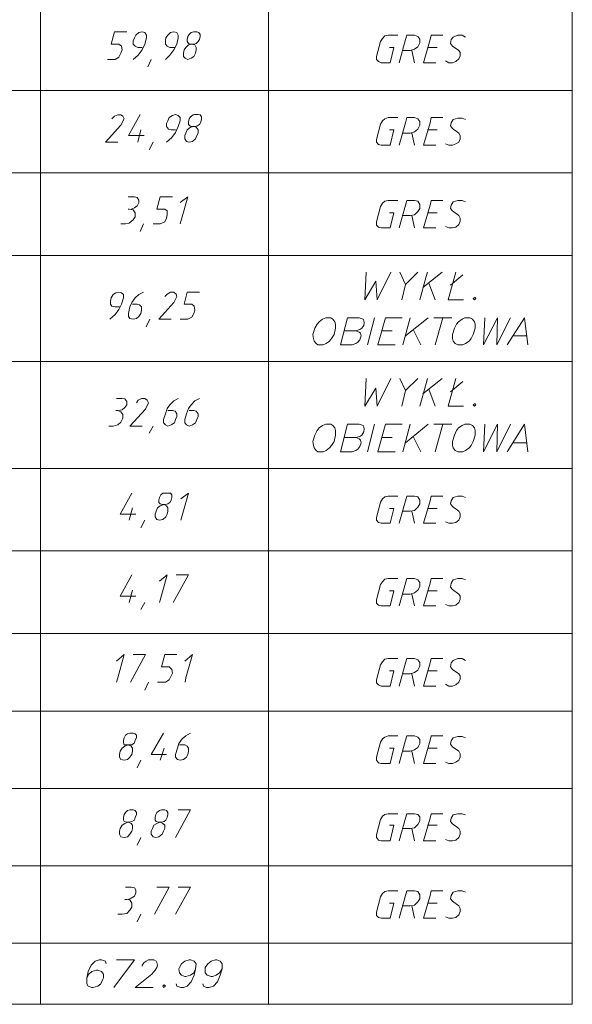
# Model space of a CAD drawing. Header units: inches. Extents: x 1504 to 12593, y -807 to 3183.
# Tile 252 of 256: x 7632 to 7994, y 619 to 1265. Entities that reach past the tile are written whole.
import ezdxf

# ---------------------------------------------------------------- set-up
doc = ezdxf.new("R2010")
doc.units = ezdxf.units.IN
doc.header["$MEASUREMENT"] = 0
doc.layers.add('at_Entity', color=7, linetype='Continuous')

msp = doc.modelspace()

# ---------------------------------------------------------------- linework, layer by layer
at = {"layer": 'at_Entity', "color": 7, "lineweight": 15}
for p, q in [((7994.05, 2935.01), (7994.05, 618.98)), ((7645.15, 2714.93), (7645.15, 618.98)), ((7794.68, 2714.93), (7794.68, 618.98)), ((7691.61, 1248.78), (7693.73, 1256.81)), ((7693.73, 1256.81), (7701.75, 1256.81)), ((7706.82, 1253), (7705.97, 1250.89)), ((7707.66, 1254.69), (7706.82, 1253)), ((7709.78, 1256.39), (7707.66, 1254.69)), ((7711.89, 1256.81), (7709.78, 1256.39)), ((7713.58, 1256.39), (7711.89, 1256.81)), ((7714.84, 1254.69), (7713.58, 1256.39)), ((7713.58, 1248.78), (7714.84, 1253)), ((7714.84, 1253), (7714.84, 1254.69)), ((7727.52, 1253), (7727.09, 1250.89)), ((7728.78, 1254.69), (7727.52, 1253)), ((7730.48, 1256.39), (7728.78, 1254.69)), ((7732.58, 1256.81), (7730.48, 1256.39)), ((7734.7, 1256.39), (7732.58, 1256.81)), ((7735.54, 1254.69), (7734.7, 1256.39)), ((7734.7, 1248.78), (7735.54, 1253)), ((7735.54, 1253), (7735.54, 1254.69)), ((7741.88, 1253.85), (7741.46, 1251.74)), ((7742.73, 1255.12), (7741.88, 1253.85)), ((7743.99, 1256.39), (7742.73, 1255.12)), ((7745.68, 1256.81), (7743.99, 1256.39)), ((7747.79, 1256.81), (7745.68, 1256.81)), ((7749.06, 1256.39), (7747.79, 1256.81)), ((7749.91, 1255.12), (7749.06, 1256.39)), ((7749.48, 1251.74), (7749.91, 1253.85)), ((7749.91, 1253.85), (7749.91, 1255.12)), ((7871.14, 1254.27), (7869.44, 1252.59)), ((7873.25, 1254.69), (7871.14, 1254.27)), ((7879.58, 1254.69), (7873.25, 1254.69)), ((7884.65, 1251.74), (7885.5, 1254.69)), ((7885.5, 1254.69), (7890.56, 1254.69)), ((7892.68, 1253.85), (7890.56, 1254.69)), ((7893.94, 1252.16), (7892.68, 1253.85)), ((7900.71, 1251.74), (7901.55, 1254.69)), ((7901.55, 1254.69), (7909.15, 1254.69)), ((7915.91, 1253.43), (7914.64, 1251.74)), ((7918.86, 1254.69), (7915.91, 1253.43)), ((7921.82, 1254.69), (7918.86, 1254.69)), ((7923.93, 1253.43), (7921.82, 1254.69)), ((7696.68, 1248.78), (7691.61, 1248.78)), ((7698.38, 1247.51), (7696.68, 1248.78)), ((7698.79, 1244.98), (7698.38, 1247.51)), ((7705.97, 1250.89), (7705.97, 1248.78)), ((7705.97, 1248.78), (7707.24, 1247.51)), ((7707.24, 1247.51), (7708.94, 1246.67)), ((7708.94, 1246.67), (7711.89, 1246.67)), ((7711.89, 1244.98), (7713.58, 1248.78)), ((7727.09, 1250.89), (7727.09, 1248.78)), ((7727.09, 1248.78), (7728.36, 1247.51)), ((7728.36, 1247.51), (7730.05, 1246.67)), ((7730.05, 1246.67), (7733.01, 1246.67)), ((7732.58, 1244.98), (7734.7, 1248.78)), ((7740.61, 1246.67), (7739.35, 1244.98)), ((7742.3, 1248.36), (7740.61, 1246.67)), ((7741.46, 1251.74), (7741.46, 1250.47)), ((7741.46, 1250.47), (7742.3, 1249.21)), ((7742.3, 1249.21), (7743.57, 1248.78)), ((7744.42, 1248.78), (7742.3, 1248.36)), ((7743.57, 1248.78), (7745.68, 1248.78)), ((7746.53, 1248.36), (7744.42, 1248.78)), ((7745.68, 1248.78), (7747.37, 1249.21)), ((7747.37, 1246.67), (7746.53, 1248.36)), ((7747.37, 1249.21), (7748.64, 1250.47)), ((7747.37, 1244.98), (7747.37, 1246.67)), ((7748.64, 1250.47), (7749.48, 1251.74)), ((7868.18, 1250.47), (7865.64, 1240.75)), ((7869.44, 1252.59), (7868.18, 1250.47)), ((7877.05, 1246.67), (7874.09, 1246.67)), ((7874.51, 1236.53), (7877.05, 1246.67)), ((7880.43, 1236.53), (7884.65, 1251.74)), ((7890.56, 1245.4), (7892.68, 1247.09)), ((7892.68, 1247.09), (7893.94, 1249.62)), ((7893.94, 1249.62), (7893.94, 1252.16)), ((7896.48, 1236.53), (7900.71, 1251.74)), ((7899.01, 1246.67), (7905.35, 1246.67)), ((7914.64, 1251.74), (7914.22, 1249.21)), ((7914.22, 1249.21), (7915.49, 1247.51)), ((7919.71, 1244.56), (7915.49, 1247.51)), ((7694.15, 1238.64), (7696.68, 1240.33)), ((7696.68, 1240.33), (7697.95, 1242.87)), ((7697.95, 1242.87), (7698.79, 1244.98)), ((7705.97, 1238.64), (7709.35, 1241.6)), ((7709.35, 1241.6), (7711.89, 1244.98)), ((7727.09, 1238.64), (7730.05, 1241.6)), ((7730.05, 1241.6), (7732.58, 1244.98)), ((7739.35, 1244.98), (7738.92, 1242.87)), ((7738.92, 1242.87), (7738.92, 1240.75)), ((7738.92, 1240.75), (7740.19, 1239.49)), ((7743.99, 1239.49), (7745.68, 1240.75)), ((7745.68, 1240.75), (7746.95, 1242.87)), ((7746.95, 1242.87), (7747.37, 1244.98)), ((7865.64, 1240.75), (7865.64, 1238.64)), ((7887.61, 1244.56), (7882.54, 1244.56)), ((7887.61, 1244.56), (7890.56, 1245.4)), ((7888.88, 1244.56), (7890.56, 1236.53)), ((7920.55, 1243.29), (7919.71, 1244.56)), ((7919.71, 1239.07), (7920.55, 1241.18)), ((7920.55, 1241.18), (7920.55, 1243.29)), ((7689.08, 1238.64), (7694.15, 1238.64)), ((7715.69, 1234), (7717.8, 1238.64)), ((7740.19, 1239.49), (7741.88, 1238.64)), ((7741.88, 1238.64), (7743.99, 1239.49)), ((7865.64, 1238.64), (7866.91, 1237.38)), ((7866.91, 1237.38), (7868.6, 1236.53)), ((7868.6, 1236.53), (7874.51, 1236.53)), ((7904.5, 1236.53), (7896.48, 1236.53)), ((7910.84, 1237.8), (7912.95, 1236.53)), ((7912.95, 1236.53), (7915.49, 1236.53)), ((7915.49, 1236.53), (7917.6, 1237.38)), ((7917.6, 1237.38), (7919.71, 1239.07)), ((7295.82, 1218.37), (7994.05, 1218.37)), ((7693.73, 1201.47), (7692.04, 1199.78)), ((7695.84, 1202.32), (7693.73, 1201.47)), ((7697.95, 1202.32), (7695.84, 1202.32)), ((7699.22, 1201.47), (7697.95, 1202.32)), ((7700.06, 1199.78), (7699.22, 1201.47)), ((7710.62, 1202.74), (7703.02, 1188.8)), ((7731.74, 1201.9), (7729.63, 1200.63)), ((7733.86, 1202.74), (7731.74, 1201.9)), ((7735.54, 1201.9), (7733.86, 1202.74)), ((7736.81, 1200.63), (7735.54, 1201.9)), ((7745.26, 1202.32), (7743.57, 1201.05)), ((7746.53, 1202.74), (7745.26, 1202.32)), ((7748.64, 1202.74), (7746.53, 1202.74)), ((7749.91, 1202.32), (7748.64, 1202.74)), ((7750.75, 1201.05), (7749.91, 1202.32)), ((7687.81, 1184.58), (7697.95, 1195.56)), ((7697.95, 1195.56), (7700.06, 1199.78)), ((7728.78, 1198.52), (7727.94, 1196.83)), ((7727.94, 1196.83), (7727.94, 1194.71)), ((7729.63, 1200.63), (7728.78, 1198.52)), ((7735.54, 1194.71), (7736.81, 1198.52)), ((7736.81, 1198.52), (7736.81, 1200.63)), ((7742.73, 1199.78), (7742.3, 1197.67)), ((7742.3, 1197.67), (7742.3, 1195.98)), ((7742.3, 1195.98), (7743.14, 1195.14)), ((7743.57, 1201.05), (7742.73, 1199.78)), ((7743.14, 1195.14), (7744.42, 1194.71)), ((7746.53, 1194.71), (7748.22, 1195.14)), ((7748.22, 1195.14), (7749.48, 1195.98)), ((7749.48, 1195.98), (7750.32, 1197.67)), ((7750.32, 1197.67), (7750.75, 1199.78)), ((7750.75, 1199.78), (7750.75, 1201.05)), ((7868.18, 1196.4), (7865.64, 1186.27)), ((7869.44, 1198.52), (7868.18, 1196.4)), ((7871.14, 1199.78), (7869.44, 1198.52)), ((7873.25, 1200.63), (7871.14, 1199.78)), ((7879.58, 1200.63), (7873.25, 1200.63)), ((7880.43, 1182.46), (7884.65, 1197.24)), ((7884.65, 1197.24), (7885.5, 1200.63)), ((7885.5, 1200.63), (7890.56, 1200.63)), ((7892.68, 1199.78), (7890.56, 1200.63)), ((7893.94, 1198.09), (7892.68, 1199.78)), ((7892.68, 1193.02), (7893.94, 1195.56)), ((7893.94, 1195.56), (7893.94, 1198.09)), ((7896.48, 1182.46), (7900.71, 1197.24)), ((7900.71, 1197.24), (7901.55, 1200.63)), ((7901.55, 1200.63), (7909.15, 1200.63)), ((7914.64, 1197.24), (7914.22, 1195.14)), ((7914.22, 1195.14), (7915.49, 1193.45)), ((7915.91, 1199.36), (7914.64, 1197.24)), ((7918.86, 1200.21), (7915.91, 1199.36)), ((7921.82, 1200.21), (7918.86, 1200.21)), ((7923.93, 1199.36), (7921.82, 1200.21)), ((7703.02, 1188.8), (7713.16, 1188.8)), ((7708.94, 1184.58), (7711.04, 1192.6)), ((7727.94, 1194.71), (7729.21, 1193.02)), ((7729.21, 1193.02), (7730.9, 1192.6)), ((7730.9, 1192.6), (7733.86, 1192.6)), ((7731.32, 1187.53), (7733.86, 1190.91)), ((7733.86, 1190.91), (7735.54, 1194.71)), ((7740.61, 1190.49), (7739.77, 1188.8)), ((7739.77, 1188.8), (7739.77, 1186.69)), ((7741.46, 1192.6), (7740.61, 1190.49)), ((7743.57, 1194.29), (7741.46, 1192.6)), ((7745.68, 1194.71), (7743.57, 1194.29)), ((7744.42, 1194.71), (7746.53, 1194.71)), ((7747.37, 1194.29), (7745.68, 1194.71)), ((7746.95, 1186.69), (7747.79, 1188.8)), ((7748.64, 1192.6), (7747.37, 1194.29)), ((7747.79, 1188.8), (7748.64, 1190.49)), ((7748.64, 1190.49), (7748.64, 1192.6)), ((7877.05, 1192.6), (7874.09, 1192.6)), ((7874.51, 1182.46), (7877.05, 1192.6)), ((7887.61, 1190.49), (7882.54, 1190.49)), ((7887.61, 1190.49), (7890.56, 1191.34)), ((7888.88, 1190.49), (7890.56, 1182.46)), ((7890.56, 1191.34), (7892.68, 1193.02)), ((7899.01, 1192.6), (7905.35, 1192.6)), ((7919.71, 1190.49), (7915.49, 1193.45)), ((7920.55, 1188.8), (7919.71, 1190.49)), ((7920.55, 1186.69), (7920.55, 1188.8)), ((7695.84, 1184.58), (7687.81, 1184.58)), ((7716.53, 1179.5), (7719.07, 1184.58)), ((7727.94, 1184.58), (7731.32, 1187.53)), ((7739.77, 1186.69), (7741.04, 1185)), ((7741.04, 1185), (7742.73, 1184.58)), ((7742.73, 1184.58), (7744.84, 1185)), ((7744.84, 1185), (7746.95, 1186.69)), ((7865.64, 1186.27), (7865.64, 1184.58)), ((7865.64, 1184.58), (7866.91, 1182.89)), ((7866.91, 1182.89), (7868.6, 1182.46)), ((7868.6, 1182.46), (7874.51, 1182.46)), ((7904.5, 1182.46), (7896.48, 1182.46)), ((7910.84, 1183.31), (7912.95, 1182.46)), ((7912.95, 1182.46), (7915.49, 1182.46)), ((7915.49, 1182.46), (7917.6, 1183.31)), ((7917.6, 1183.31), (7919.71, 1184.58)), ((7919.71, 1184.58), (7920.55, 1186.69)), ((7295.82, 1164.3), (7994.05, 1164.3)), ((7706.82, 1148.67), (7702.6, 1148.67)), ((7708.51, 1148.25), (7706.82, 1148.67)), ((7709.78, 1146.56), (7708.51, 1148.25)), ((7708.51, 1142.76), (7709.78, 1144.87)), ((7709.78, 1144.87), (7709.78, 1146.56)), ((7721.61, 1140.65), (7723.72, 1148.67)), ((7723.72, 1148.67), (7731.74, 1148.67)), ((7736.81, 1144.87), (7741.88, 1148.67)), ((7741.88, 1148.67), (7737.66, 1133.89)), ((7869.44, 1144.45), (7868.18, 1142.33)), ((7871.14, 1145.71), (7869.44, 1144.45)), ((7873.25, 1146.14), (7871.14, 1145.71)), ((7879.58, 1146.14), (7873.25, 1146.14)), ((7880.43, 1128.4), (7884.65, 1143.18)), ((7884.65, 1143.18), (7885.5, 1146.14)), ((7885.5, 1146.14), (7890.56, 1146.14)), ((7892.68, 1145.71), (7890.56, 1146.14)), ((7893.94, 1143.61), (7892.68, 1145.71)), ((7893.94, 1141.07), (7893.94, 1143.61)), ((7896.48, 1128.4), (7900.71, 1143.18)), ((7900.71, 1143.18), (7901.55, 1146.14)), ((7901.55, 1146.14), (7909.15, 1146.14)), ((7914.64, 1143.18), (7914.22, 1141.07)), ((7915.91, 1145.3), (7914.64, 1143.18)), ((7918.86, 1146.14), (7915.91, 1145.3)), ((7921.82, 1146.14), (7918.86, 1146.14)), ((7923.93, 1145.3), (7921.82, 1146.14)), ((7703.44, 1140.65), (7702.6, 1140.65)), ((7705.97, 1140.22), (7703.44, 1140.65)), ((7704.71, 1140.65), (7706.82, 1141.49)), ((7707.24, 1138.11), (7705.97, 1140.22)), ((7706.82, 1141.49), (7708.51, 1142.76)), ((7707.24, 1135.58), (7707.24, 1138.11)), ((7726.68, 1140.65), (7721.61, 1140.65)), ((7728.36, 1139.38), (7726.68, 1140.65)), ((7727.94, 1134.74), (7728.36, 1136.84)), ((7728.36, 1136.84), (7728.36, 1139.38)), ((7868.18, 1142.33), (7865.64, 1132.2)), ((7877.05, 1138.11), (7874.09, 1138.11)), ((7874.51, 1128.4), (7877.05, 1138.11)), ((7887.61, 1136.42), (7890.56, 1136.84)), ((7890.56, 1136.84), (7892.68, 1138.96)), ((7892.68, 1138.96), (7893.94, 1141.07)), ((7899.01, 1138.11), (7905.35, 1138.11)), ((7914.22, 1141.07), (7915.49, 1139.38)), ((7919.71, 1136.42), (7915.49, 1139.38)), ((7697.95, 1130.93), (7700.91, 1130.93)), ((7700.91, 1130.93), (7703.44, 1131.35)), ((7703.44, 1131.35), (7705.97, 1133.47)), ((7705.97, 1133.47), (7707.24, 1135.58)), ((7710.62, 1125.86), (7712.73, 1130.93)), ((7719.07, 1130.93), (7723.72, 1130.93)), ((7723.72, 1130.93), (7726.68, 1132.2)), ((7726.68, 1132.2), (7727.94, 1134.74)), ((7737.66, 1133.89), (7736.81, 1130.93)), ((7865.64, 1132.2), (7865.64, 1130.09)), ((7887.61, 1136.42), (7882.54, 1136.42)), ((7888.88, 1136.42), (7890.56, 1128.4)), ((7917.6, 1128.82), (7919.71, 1130.51)), ((7920.55, 1134.74), (7919.71, 1136.42)), ((7919.71, 1130.51), (7920.55, 1132.62)), ((7920.55, 1132.62), (7920.55, 1134.74)), ((7865.64, 1130.09), (7866.91, 1128.82)), ((7866.91, 1128.82), (7868.6, 1128.4)), ((7868.6, 1128.4), (7874.51, 1128.4)), ((7904.5, 1128.4), (7896.48, 1128.4)), ((7910.84, 1129.24), (7912.95, 1128.4)), ((7912.95, 1128.4), (7915.49, 1128.4)), ((7915.49, 1128.4), (7917.6, 1128.82)), ((7295.82, 1110.23), (7994.05, 1110.23)), ((7858.89, 1099.25), (7858.04, 1081.09)), ((7866.07, 1081.09), (7874.94, 1099.25)), ((7884.65, 1091.23), (7880.85, 1099.25)), ((7892.68, 1099.25), (7884.65, 1091.23)), ((7908.73, 1099.25), (7896.06, 1089.11)), ((7898.17, 1096.29), (7899.01, 1099.25)), ((7917.6, 1099.25), (7912.53, 1081.09)), ((7858.04, 1081.09), (7865.22, 1093.34)), ((7865.22, 1093.34), (7866.07, 1081.09)), ((7893.94, 1081.09), (7898.17, 1096.29)), ((7899.86, 1092.07), (7904.08, 1081.09)), ((7914.22, 1090.8), (7922.24, 1097.56)), ((7694.57, 1085.73), (7692.88, 1084.47)), ((7696.68, 1086.16), (7694.57, 1085.73)), ((7698.38, 1085.73), (7696.68, 1086.16)), ((7699.64, 1084.47), (7698.38, 1085.73)), ((7712.73, 1086.16), (7709.78, 1084.47)), ((7730.48, 1086.16), (7728.36, 1084.89)), ((7732.58, 1086.16), (7730.48, 1086.16)), ((7734.28, 1084.89), (7732.58, 1086.16)), ((7739.35, 1078.13), (7741.46, 1086.16)), ((7741.46, 1086.16), (7749.48, 1086.16)), ((7882.12, 1081.09), (7884.65, 1091.23)), ((7691.61, 1082.36), (7691.19, 1080.24)), ((7691.19, 1080.24), (7691.19, 1078.13)), ((7692.88, 1084.47), (7691.61, 1082.36)), ((7698.38, 1078.13), (7699.64, 1082.36)), ((7699.64, 1082.36), (7699.64, 1084.47)), ((7705.13, 1079.4), (7703.86, 1076.44)), ((7707.24, 1082.36), (7705.13, 1079.4)), ((7709.78, 1084.47), (7707.24, 1082.36)), ((7722.87, 1068.41), (7732.58, 1079.4)), ((7728.36, 1084.89), (7726.68, 1083.2)), ((7732.58, 1079.4), (7734.7, 1083.2)), ((7734.7, 1083.2), (7734.28, 1084.89)), ((7912.53, 1081.09), (7922.67, 1081.09)), ((7930.27, 1082.78), (7929.01, 1081.93)), ((7929.01, 1081.93), (7929.85, 1081.09)), ((7929.85, 1081.09), (7930.69, 1081.93)), ((7930.69, 1081.93), (7930.27, 1082.78)), ((7691.19, 1078.13), (7692.04, 1076.87)), ((7692.04, 1076.87), (7694.15, 1076.44)), ((7694.15, 1076.44), (7697.1, 1076.44)), ((7694.15, 1071.37), (7696.68, 1074.75)), ((7696.68, 1074.75), (7698.38, 1078.13)), ((7703.86, 1076.44), (7703.02, 1072.22)), ((7703.02, 1072.22), (7703.02, 1070.11)), ((7708.51, 1078.13), (7705.56, 1078.13)), ((7710.2, 1077.71), (7708.51, 1078.13)), ((7709.78, 1070.11), (7711.04, 1072.22)), ((7711.47, 1076.44), (7710.2, 1077.71)), ((7711.04, 1072.22), (7711.47, 1074.33)), ((7711.47, 1074.33), (7711.47, 1076.44)), ((7744.42, 1078.13), (7739.35, 1078.13)), ((7746.1, 1076.87), (7744.42, 1078.13)), ((7744.42, 1069.68), (7745.68, 1072.22)), ((7745.68, 1072.22), (7746.53, 1074.33)), ((7746.53, 1074.33), (7746.1, 1076.87)), ((7690.77, 1068.41), (7694.15, 1071.37)), ((7703.02, 1070.11), (7703.86, 1068.84)), ((7703.86, 1068.84), (7705.97, 1068.41)), ((7705.97, 1068.41), (7708.09, 1068.84)), ((7708.09, 1068.84), (7709.78, 1070.11)), ((7714.43, 1063.34), (7716.96, 1068.41)), ((7730.9, 1068.41), (7722.87, 1068.41)), ((7736.81, 1068.41), (7741.88, 1068.41)), ((7741.88, 1068.41), (7744.42, 1069.68)), ((7828.05, 1066.72), (7826.78, 1065.04)), ((7830.16, 1068.41), (7828.05, 1066.72)), ((7832.28, 1069.26), (7830.16, 1068.41)), ((7835.65, 1069.26), (7832.28, 1069.26)), ((7836.92, 1068.41), (7835.65, 1069.26)), ((7838.19, 1066.72), (7836.92, 1068.41)), ((7838.61, 1065.04), (7838.19, 1066.72)), ((7841.99, 1051.52), (7846.64, 1069.26)), ((7846.64, 1069.26), (7854.24, 1069.26)), ((7854.24, 1069.26), (7856.77, 1068.41)), ((7856.77, 1068.41), (7857.2, 1067.57)), ((7857.2, 1067.57), (7857.61, 1065.88)), ((7857.61, 1065.88), (7857.2, 1064.19)), ((7864.38, 1069.26), (7859.73, 1051.52)), ((7866.49, 1051.52), (7871.56, 1069.26)), ((7871.56, 1069.26), (7882.54, 1069.26)), ((7887.61, 1069.26), (7882.96, 1051.52)), ((7899.44, 1069.26), (7884.65, 1057.44)), ((7903.24, 1069.26), (7915.06, 1069.26)), ((7909.15, 1069.26), (7904.08, 1051.52)), ((7919.29, 1066.72), (7918.02, 1065.04)), ((7921.82, 1068.41), (7919.29, 1066.72)), ((7923.51, 1069.26), (7921.82, 1068.41)), ((7926.89, 1069.26), (7923.51, 1069.26)), ((7928.58, 1068.41), (7926.89, 1069.26)), ((7929.85, 1066.72), (7928.58, 1068.41)), ((7930.27, 1065.04), (7929.85, 1066.72)), ((7936.6, 1069.26), (7935.76, 1051.52)), ((7935.76, 1051.52), (7945.06, 1069.26)), ((7945.06, 1069.26), (7944.63, 1051.52)), ((7944.63, 1051.52), (7953.5, 1069.26)), ((7951.39, 1051.52), (7962.8, 1069.26)), ((7962.8, 1069.26), (7964.91, 1051.52)), ((7825.09, 1062.5), (7823.82, 1058.28)), ((7826.78, 1065.04), (7825.09, 1062.5)), ((7837.77, 1058.28), (7838.61, 1062.5)), ((7838.61, 1062.5), (7838.61, 1065.04)), ((7852.13, 1060.81), (7844.52, 1060.81)), ((7854.66, 1061.66), (7852.13, 1060.81)), ((7852.13, 1060.81), (7854.24, 1059.97)), ((7854.24, 1059.97), (7855.08, 1059.12)), ((7855.93, 1062.5), (7854.66, 1061.66)), ((7857.2, 1064.19), (7855.93, 1062.5)), ((7869.02, 1060.81), (7875.78, 1060.81)), ((7889.72, 1061.66), (7894.79, 1051.52)), ((7916.76, 1062.5), (7915.49, 1058.28)), ((7918.02, 1065.04), (7916.76, 1062.5)), ((7929.01, 1058.28), (7930.27, 1062.5)), ((7930.27, 1062.5), (7930.27, 1065.04)), ((7823.82, 1058.28), (7824.25, 1055.75)), ((7824.25, 1055.75), (7824.67, 1054.06)), ((7824.67, 1054.06), (7825.94, 1052.36)), ((7832.69, 1052.36), (7834.81, 1054.06)), ((7834.81, 1054.06), (7836.08, 1055.75)), ((7836.08, 1055.75), (7837.77, 1058.28)), ((7853.39, 1053.21), (7852.13, 1052.36)), ((7854.66, 1054.9), (7853.39, 1053.21)), ((7855.51, 1057.44), (7854.66, 1054.9)), ((7855.08, 1059.12), (7855.51, 1057.44)), ((7915.49, 1058.28), (7915.49, 1055.75)), ((7915.49, 1055.75), (7915.91, 1054.06)), ((7915.91, 1054.06), (7917.18, 1052.36)), ((7923.93, 1052.36), (7926.47, 1054.06)), ((7926.47, 1054.06), (7927.73, 1055.75)), ((7927.73, 1055.75), (7929.01, 1058.28)), ((7955.62, 1057.44), (7964.06, 1057.44)), ((7825.94, 1052.36), (7827.21, 1051.52)), ((7827.21, 1051.52), (7830.59, 1051.52)), ((7830.59, 1051.52), (7832.69, 1052.36)), ((7849.59, 1051.52), (7841.99, 1051.52)), ((7852.13, 1052.36), (7849.59, 1051.52)), ((7866.49, 1051.52), (7877.89, 1051.52)), ((7917.18, 1052.36), (7918.86, 1051.52)), ((7918.86, 1051.52), (7922.24, 1051.52)), ((7922.24, 1051.52), (7923.93, 1052.36)), ((7295.82, 1040.54), (7994.05, 1040.54)), ((7858.89, 1029.55), (7858.04, 1011.39)), ((7866.07, 1011.39), (7874.94, 1029.55)), ((7884.65, 1021.53), (7880.85, 1029.55)), ((7892.68, 1029.55), (7884.65, 1021.53)), ((7908.73, 1029.55), (7896.06, 1019.42)), ((7898.17, 1026.18), (7899.01, 1029.55)), ((7917.6, 1029.55), (7912.53, 1011.39)), ((7914.22, 1020.68), (7922.24, 1027.44)), ((7858.04, 1011.39), (7865.22, 1023.22)), ((7865.22, 1023.22), (7866.07, 1011.39)), ((7882.12, 1011.39), (7884.65, 1021.53)), ((7893.94, 1011.39), (7898.17, 1026.18)), ((7899.86, 1022.37), (7904.08, 1011.39)), ((7698.79, 1016.46), (7694.99, 1016.46)), ((7700.48, 1016.04), (7698.79, 1016.46)), ((7701.75, 1014.35), (7700.48, 1016.04)), ((7701.75, 1012.24), (7701.75, 1014.35)), ((7709.35, 1015.19), (7708.09, 1013.5)), ((7711.47, 1016.46), (7709.35, 1015.19)), ((7713.58, 1016.46), (7711.47, 1016.46)), ((7715.27, 1015.19), (7713.58, 1016.46)), ((7716.12, 1013.5), (7715.27, 1015.19)), ((7732.58, 1014.77), (7730.05, 1012.24)), ((7735.54, 1016.46), (7732.58, 1014.77)), ((7746.53, 1014.77), (7743.99, 1012.24)), ((7749.48, 1016.46), (7746.53, 1014.77)), ((7695.84, 1008.44), (7694.57, 1008.44)), ((7697.95, 1007.59), (7695.84, 1008.44)), ((7696.68, 1008.44), (7698.79, 1008.86)), ((7699.22, 1005.9), (7697.95, 1007.59)), ((7698.79, 1008.86), (7700.48, 1010.55)), ((7700.48, 1010.55), (7701.75, 1012.24)), ((7703.86, 998.3), (7714, 1009.28)), ((7714, 1009.28), (7716.12, 1013.5)), ((7728.36, 1009.7), (7727.09, 1006.32)), ((7730.05, 1012.24), (7728.36, 1009.7)), ((7731.74, 1008.44), (7728.78, 1008.44)), ((7733.43, 1008.01), (7731.74, 1008.44)), ((7734.7, 1006.32), (7733.43, 1008.01)), ((7742.3, 1009.7), (7741.04, 1006.32)), ((7743.99, 1012.24), (7742.3, 1009.7)), ((7745.68, 1008.44), (7742.73, 1008.44)), ((7747.37, 1008.01), (7745.68, 1008.44)), ((7748.64, 1006.32), (7747.37, 1008.01)), ((7912.53, 1011.39), (7922.67, 1011.39)), ((7930.27, 1013.08), (7929.01, 1012.24)), ((7929.01, 1012.24), (7929.85, 1011.39)), ((7929.85, 1011.39), (7930.69, 1012.24)), ((7930.69, 1012.24), (7930.27, 1013.08)), ((7697.95, 1000.83), (7699.22, 1003.37)), ((7699.22, 1003.37), (7699.22, 1005.9)), ((7727.09, 1006.32), (7725.83, 1002.52)), ((7725.83, 1002.52), (7725.83, 1000.41)), ((7733.01, 1000.41), (7733.86, 1002.52)), ((7733.86, 1002.52), (7734.7, 1004.63)), ((7734.7, 1004.63), (7734.7, 1006.32)), ((7741.04, 1006.32), (7739.77, 1002.52)), ((7739.77, 1002.52), (7739.77, 1000.41)), ((7746.95, 1000.41), (7747.79, 1002.52)), ((7747.79, 1002.52), (7748.64, 1004.63)), ((7748.64, 1004.63), (7748.64, 1006.32)), ((7689.92, 998.3), (7692.88, 998.3)), ((7692.88, 998.3), (7695.84, 999.14)), ((7695.84, 999.14), (7697.95, 1000.83)), ((7711.89, 998.3), (7703.86, 998.3)), ((7716.53, 993.65), (7719.07, 998.3)), ((7725.83, 1000.41), (7727.09, 999.14)), ((7727.09, 999.14), (7728.78, 998.3)), ((7728.78, 998.3), (7730.9, 999.14)), ((7730.9, 999.14), (7733.01, 1000.41)), ((7739.77, 1000.41), (7741.04, 999.14)), ((7741.04, 999.14), (7742.73, 998.3)), ((7742.73, 998.3), (7744.84, 999.14)), ((7744.84, 999.14), (7746.95, 1000.41)), ((7826.78, 995.34), (7825.09, 992.38)), ((7828.05, 997.03), (7826.78, 995.34)), ((7830.16, 998.72), (7828.05, 997.03)), ((7832.28, 999.56), (7830.16, 998.72)), ((7835.65, 999.56), (7832.28, 999.56)), ((7836.92, 998.72), (7835.65, 999.56)), ((7838.19, 997.03), (7836.92, 998.72)), ((7838.61, 995.34), (7838.19, 997.03)), ((7838.61, 992.38), (7838.61, 995.34)), ((7841.99, 981.4), (7846.64, 999.56)), ((7846.64, 999.56), (7854.24, 999.56)), ((7854.24, 999.56), (7856.77, 998.72)), ((7856.77, 998.72), (7857.2, 997.88)), ((7857.2, 997.88), (7857.61, 996.19)), ((7857.61, 996.19), (7857.2, 994.5)), ((7864.38, 999.56), (7859.73, 981.4)), ((7866.49, 981.4), (7871.56, 999.56)), ((7871.56, 999.56), (7882.54, 999.56)), ((7887.61, 999.56), (7882.96, 981.4)), ((7899.44, 999.56), (7884.65, 987.32)), ((7903.24, 999.56), (7915.06, 999.56)), ((7909.15, 999.56), (7904.08, 981.4)), ((7918.02, 995.34), (7916.76, 992.38)), ((7919.29, 997.03), (7918.02, 995.34)), ((7921.82, 998.72), (7919.29, 997.03)), ((7923.51, 999.56), (7921.82, 998.72)), ((7926.89, 999.56), (7923.51, 999.56)), ((7928.58, 998.72), (7926.89, 999.56)), ((7929.85, 997.03), (7928.58, 998.72)), ((7930.27, 995.34), (7929.85, 997.03)), ((7930.27, 992.38), (7930.27, 995.34)), ((7936.6, 999.56), (7935.76, 981.4)), ((7935.76, 981.4), (7945.06, 999.56)), ((7945.06, 999.56), (7944.63, 981.4)), ((7944.63, 981.4), (7953.5, 999.56)), ((7951.39, 981.4), (7962.8, 999.56)), ((7962.8, 999.56), (7964.91, 981.4)), ((7825.09, 992.38), (7823.82, 988.16)), ((7823.82, 988.16), (7824.25, 985.63)), ((7836.08, 985.63), (7837.77, 988.16)), ((7837.77, 988.16), (7838.61, 992.38)), ((7852.13, 990.69), (7844.52, 990.69)), ((7854.66, 991.54), (7852.13, 990.69)), ((7852.13, 990.69), (7854.24, 989.85)), ((7854.24, 989.85), (7855.08, 989.01)), ((7855.93, 992.38), (7854.66, 991.54)), ((7855.08, 989.01), (7855.51, 987.32)), ((7857.2, 994.5), (7855.93, 992.38)), ((7869.02, 990.69), (7875.78, 990.69)), ((7889.72, 991.54), (7894.79, 981.4)), ((7916.76, 992.38), (7915.49, 988.16)), ((7915.49, 988.16), (7915.49, 985.63)), ((7927.73, 985.63), (7929.01, 988.16)), ((7929.01, 988.16), (7930.27, 992.38)), ((7824.25, 985.63), (7824.67, 983.94)), ((7824.67, 983.94), (7825.94, 982.25)), ((7825.94, 982.25), (7827.21, 981.4)), ((7830.59, 981.4), (7832.69, 982.25)), ((7832.69, 982.25), (7834.81, 983.94)), ((7834.81, 983.94), (7836.08, 985.63)), ((7852.13, 982.25), (7849.59, 981.4)), ((7853.39, 983.09), (7852.13, 982.25)), ((7854.66, 984.78), (7853.39, 983.09)), ((7855.51, 987.32), (7854.66, 984.78)), ((7915.49, 985.63), (7915.91, 983.94)), ((7915.91, 983.94), (7917.18, 982.25)), ((7917.18, 982.25), (7918.86, 981.4)), ((7922.24, 981.4), (7923.93, 982.25)), ((7923.93, 982.25), (7926.47, 983.94)), ((7926.47, 983.94), (7927.73, 985.63)), ((7955.62, 987.32), (7964.06, 987.32)), ((7827.21, 981.4), (7830.59, 981.4)), ((7849.59, 981.4), (7841.99, 981.4)), ((7866.49, 981.4), (7877.89, 981.4)), ((7918.86, 981.4), (7922.24, 981.4)), ((7295.82, 970.42), (7994.05, 970.42)), ((7705.13, 954.37), (7697.53, 940.43)), ((7723.3, 951.41), (7722.87, 949.72)), ((7722.87, 949.72), (7722.87, 948.03)), ((7724.14, 953.1), (7723.3, 951.41)), ((7725.4, 954.37), (7724.14, 953.1)), ((7730.48, 954.37), (7725.4, 954.37)), ((7730.05, 948.03), (7730.9, 949.72)), ((7731.32, 953.1), (7730.48, 954.37)), ((7730.9, 949.72), (7731.32, 951.41)), ((7731.32, 951.41), (7731.32, 953.1)), ((7737.24, 950.56), (7742.3, 954.37)), ((7742.3, 954.37), (7738.08, 939.59)), ((7869.44, 950.56), (7868.18, 948.46)), ((7871.14, 951.83), (7869.44, 950.56)), ((7873.25, 952.25), (7871.14, 951.83)), ((7879.58, 952.25), (7873.25, 952.25)), ((7884.65, 949.3), (7885.5, 952.25)), ((7885.5, 952.25), (7890.56, 952.25)), ((7892.68, 951.83), (7890.56, 952.25)), ((7893.94, 949.72), (7892.68, 951.83)), ((7893.94, 947.19), (7893.94, 949.72)), ((7900.71, 949.3), (7901.55, 952.25)), ((7901.55, 952.25), (7909.15, 952.25)), ((7915.91, 951.41), (7914.64, 949.3)), ((7918.86, 952.25), (7915.91, 951.41)), ((7921.82, 952.25), (7918.86, 952.25)), ((7923.93, 951.41), (7921.82, 952.25)), ((7703.44, 936.63), (7705.56, 944.65)), ((7722.03, 944.65), (7721.18, 942.54)), ((7723.72, 945.92), (7722.03, 944.65)), ((7722.87, 948.03), (7723.72, 947.19)), ((7723.72, 947.19), (7724.98, 946.76)), ((7726.25, 946.76), (7723.72, 945.92)), ((7724.98, 946.76), (7727.09, 946.76)), ((7727.94, 945.92), (7726.25, 946.76)), ((7727.09, 946.76), (7728.78, 947.19)), ((7728.78, 944.65), (7727.94, 945.92)), ((7728.78, 947.19), (7730.05, 948.03)), ((7728.78, 942.54), (7728.78, 944.65)), ((7868.18, 948.46), (7865.64, 938.32)), ((7877.05, 944.23), (7874.09, 944.23)), ((7874.51, 934.51), (7877.05, 944.23)), ((7880.43, 934.51), (7884.65, 949.3)), ((7887.61, 942.54), (7890.56, 942.97)), ((7890.56, 942.97), (7892.68, 945.07)), ((7892.68, 945.07), (7893.94, 947.19)), ((7896.48, 934.51), (7900.71, 949.3)), ((7899.01, 944.23), (7905.35, 944.23)), ((7914.64, 949.3), (7914.22, 947.19)), ((7914.22, 947.19), (7915.49, 945.5)), ((7919.71, 942.54), (7915.49, 945.5)), ((7697.53, 940.43), (7707.66, 940.43)), ((7711.04, 931.56), (7713.58, 936.63)), ((7721.18, 942.54), (7720.34, 940.43)), ((7720.34, 940.43), (7720.34, 938.74)), ((7720.34, 938.74), (7721.61, 937.05)), ((7721.61, 937.05), (7723.3, 936.63)), ((7723.3, 936.63), (7725.4, 937.05)), ((7725.4, 937.05), (7727.52, 938.74)), ((7727.52, 938.74), (7728.36, 940.43)), ((7728.36, 940.43), (7728.78, 942.54)), ((7738.08, 939.59), (7737.24, 936.63)), ((7865.64, 938.32), (7865.64, 936.63)), ((7865.64, 936.63), (7866.91, 934.94)), ((7887.61, 942.54), (7882.54, 942.54)), ((7888.88, 942.54), (7890.56, 934.51)), ((7917.6, 934.94), (7919.71, 936.63)), ((7920.55, 940.85), (7919.71, 942.54)), ((7919.71, 936.63), (7920.55, 938.74)), ((7920.55, 938.74), (7920.55, 940.85)), ((7866.91, 934.94), (7868.6, 934.51)), ((7868.6, 934.51), (7874.51, 934.51)), ((7904.5, 934.51), (7896.48, 934.51)), ((7910.84, 935.36), (7912.95, 934.51)), ((7912.95, 934.51), (7915.49, 934.51)), ((7915.49, 934.51), (7917.6, 934.94)), ((7295.82, 916.35), (7994.05, 916.35)), ((7705.13, 900.72), (7697.53, 886.78)), ((7723.3, 896.5), (7728.36, 900.72)), ((7728.36, 900.72), (7724.14, 885.52)), ((7732.17, 882.56), (7742.3, 900.72)), ((7742.3, 900.72), (7734.28, 900.72)), ((7871.14, 897.77), (7869.44, 896.08)), ((7873.25, 898.19), (7871.14, 897.77)), ((7879.58, 898.19), (7873.25, 898.19)), ((7884.65, 895.23), (7885.5, 898.19)), ((7885.5, 898.19), (7890.56, 898.19)), ((7892.68, 897.34), (7890.56, 898.19)), ((7900.71, 895.23), (7901.55, 898.19)), ((7901.55, 898.19), (7909.15, 898.19)), ((7918.86, 898.19), (7915.91, 897.34)), ((7921.82, 898.19), (7918.86, 898.19)), ((7923.93, 897.34), (7921.82, 898.19)), ((7868.18, 894.39), (7865.64, 884.25)), ((7869.44, 896.08), (7868.18, 894.39)), ((7880.43, 880.44), (7884.65, 895.23)), ((7893.94, 895.65), (7892.68, 897.34)), ((7892.68, 890.59), (7893.94, 893.12)), ((7893.94, 893.12), (7893.94, 895.65)), ((7896.48, 880.44), (7900.71, 895.23)), ((7914.64, 895.23), (7914.22, 892.7)), ((7914.22, 892.7), (7915.49, 891.01)), ((7915.91, 897.34), (7914.64, 895.23)), ((7697.53, 886.78), (7707.66, 886.78)), ((7703.44, 882.56), (7705.56, 890.59)), ((7724.14, 885.52), (7723.3, 882.56)), ((7877.05, 890.16), (7874.09, 890.16)), ((7874.51, 880.44), (7877.05, 890.16)), ((7887.61, 888.05), (7882.54, 888.05)), ((7887.61, 888.05), (7890.56, 888.9)), ((7888.88, 888.05), (7890.56, 880.44)), ((7890.56, 888.9), (7892.68, 890.59)), ((7899.01, 890.16), (7905.35, 890.16)), ((7919.71, 888.05), (7915.49, 891.01)), ((7920.55, 886.78), (7919.71, 888.05)), ((7920.55, 884.67), (7920.55, 886.78)), ((7711.04, 877.91), (7713.58, 882.56)), ((7865.64, 884.25), (7865.64, 882.14)), ((7865.64, 882.14), (7866.91, 880.87)), ((7866.91, 880.87), (7868.6, 880.44)), ((7868.6, 880.44), (7874.51, 880.44)), ((7904.5, 880.44), (7896.48, 880.44)), ((7910.84, 881.29), (7912.95, 880.44)), ((7912.95, 880.44), (7915.49, 880.44)), ((7915.49, 880.44), (7917.6, 880.87)), ((7917.6, 880.87), (7919.71, 882.56)), ((7919.71, 882.56), (7920.55, 884.67)), ((7295.82, 862.29), (7994.05, 862.29)), ((7694.99, 844.12), (7700.06, 848.34)), ((7700.06, 848.34), (7695.84, 833.14)), ((7704.29, 830.18), (7714, 848.34)), ((7714, 848.34), (7705.97, 848.34)), ((7724.56, 840.32), (7726.68, 848.34)), ((7726.68, 848.34), (7734.7, 848.34)), ((7739.77, 844.12), (7744.84, 848.34)), ((7744.84, 848.34), (7740.61, 833.14)), ((7729.63, 840.32), (7724.56, 840.32)), ((7731.32, 838.63), (7729.63, 840.32)), ((7868.18, 841.59), (7865.64, 831.87)), ((7869.44, 843.7), (7868.18, 841.59)), ((7871.14, 845.39), (7869.44, 843.7)), ((7873.25, 845.81), (7871.14, 845.39)), ((7879.58, 845.81), (7873.25, 845.81)), ((7880.43, 827.65), (7884.65, 842.86)), ((7884.65, 842.86), (7885.5, 845.81)), ((7885.5, 845.81), (7890.56, 845.81)), ((7892.68, 844.96), (7890.56, 845.81)), ((7893.94, 843.27), (7892.68, 844.96)), ((7892.68, 838.21), (7893.94, 840.74)), ((7893.94, 840.74), (7893.94, 843.27)), ((7896.48, 827.65), (7900.71, 842.86)), ((7900.71, 842.86), (7901.55, 845.81)), ((7901.55, 845.81), (7909.15, 845.81)), ((7914.64, 842.86), (7914.22, 840.32)), ((7914.22, 840.32), (7915.49, 838.63)), ((7915.91, 844.55), (7914.64, 842.86)), ((7918.86, 845.81), (7915.91, 844.55)), ((7921.82, 845.81), (7918.86, 845.81)), ((7923.93, 844.55), (7921.82, 845.81)), ((7729.63, 831.87), (7730.9, 834.41)), ((7730.9, 834.41), (7731.74, 836.09)), ((7731.74, 836.09), (7731.32, 838.63)), ((7877.05, 837.78), (7874.09, 837.78)), ((7874.51, 827.65), (7877.05, 837.78)), ((7887.61, 835.68), (7882.54, 835.68)), ((7887.61, 835.68), (7890.56, 836.52)), ((7888.88, 835.68), (7890.56, 827.65)), ((7890.56, 836.52), (7892.68, 838.21)), ((7899.01, 837.78), (7905.35, 837.78)), ((7919.71, 835.68), (7915.49, 838.63)), ((7920.55, 834.41), (7919.71, 835.68)), ((7920.55, 832.29), (7920.55, 834.41)), ((7695.84, 833.14), (7694.99, 830.18)), ((7713.58, 825.11), (7716.12, 830.18)), ((7722.03, 830.18), (7727.09, 830.18)), ((7727.09, 830.18), (7729.63, 831.87)), ((7740.61, 833.14), (7740.19, 830.18)), ((7865.64, 831.87), (7865.64, 829.76)), ((7865.64, 829.76), (7866.91, 828.49)), ((7866.91, 828.49), (7868.6, 827.65)), ((7868.6, 827.65), (7874.51, 827.65)), ((7904.5, 827.65), (7896.48, 827.65)), ((7910.84, 828.91), (7912.95, 827.65)), ((7912.95, 827.65), (7915.49, 827.65)), ((7915.49, 827.65), (7917.6, 828.49)), ((7917.6, 828.49), (7919.71, 830.18)), ((7919.71, 830.18), (7920.55, 832.29)), ((7295.82, 811.17), (7994.05, 811.17)), ((7700.91, 795.55), (7700.06, 793.86)), ((7702.17, 796.39), (7700.91, 795.55)), ((7703.86, 796.81), (7702.17, 796.39)), ((7705.97, 796.81), (7703.86, 796.81)), ((7707.24, 796.39), (7705.97, 796.81)), ((7708.09, 795.55), (7707.24, 796.39)), ((7708.09, 793.86), (7708.09, 795.55)), ((7725.83, 796.81), (7717.8, 782.87)), ((7740.61, 795.12), (7738.08, 793.01)), ((7743.57, 796.81), (7740.61, 795.12)), ((7873.25, 795.12), (7871.14, 794.28)), ((7879.58, 795.12), (7873.25, 795.12)), ((7884.65, 792.17), (7885.5, 795.12)), ((7885.5, 795.12), (7890.56, 795.12)), ((7892.68, 794.28), (7890.56, 795.12)), ((7900.71, 792.17), (7901.55, 795.12)), ((7901.55, 795.12), (7909.15, 795.12)), ((7918.86, 794.7), (7915.91, 793.86)), ((7921.82, 794.7), (7918.86, 794.7)), ((7923.93, 793.86), (7921.82, 794.7)), ((7700.48, 788.36), (7698.79, 787.1)), ((7700.06, 793.86), (7699.64, 792.17)), ((7699.64, 792.17), (7699.64, 790.48)), ((7699.64, 790.48), (7700.06, 789.21)), ((7700.06, 789.21), (7705.13, 789.21)), ((7702.6, 789.21), (7700.48, 788.36)), ((7704.71, 788.36), (7702.6, 789.21)), ((7705.56, 787.1), (7704.71, 788.36)), ((7705.13, 789.21), (7706.82, 790.48)), ((7706.82, 790.48), (7707.24, 792.17)), ((7707.24, 792.17), (7708.09, 793.86)), ((7735.96, 790.05), (7735.12, 787.1)), ((7738.08, 793.01), (7735.96, 790.05)), ((7739.77, 789.21), (7736.39, 789.21)), ((7741.46, 788.36), (7739.77, 789.21)), ((7742.3, 787.1), (7741.46, 788.36)), ((7868.18, 790.9), (7865.64, 781.18)), ((7869.44, 793.01), (7868.18, 790.9)), ((7871.14, 794.28), (7869.44, 793.01)), ((7880.43, 776.96), (7884.65, 792.17)), ((7893.94, 792.59), (7892.68, 794.28)), ((7892.68, 787.52), (7893.94, 790.05)), ((7893.94, 790.05), (7893.94, 792.59)), ((7896.48, 776.96), (7900.71, 792.17)), ((7914.64, 791.74), (7914.22, 789.63)), ((7914.22, 789.63), (7915.49, 787.94)), ((7915.91, 793.86), (7914.64, 791.74)), ((7919.71, 784.99), (7915.49, 787.94)), ((7697.53, 784.99), (7697.1, 782.87)), ((7697.1, 782.87), (7697.1, 781.18)), ((7698.79, 787.1), (7697.53, 784.99)), ((7703.86, 781.18), (7705.13, 782.87)), ((7705.13, 782.87), (7705.56, 784.99)), ((7705.56, 784.99), (7705.56, 787.1)), ((7717.8, 782.87), (7727.94, 782.87)), ((7723.72, 779.07), (7726.25, 787.1)), ((7735.12, 787.1), (7733.86, 782.87)), ((7733.86, 782.87), (7733.86, 781.18)), ((7741.04, 781.18), (7741.88, 782.87)), ((7741.88, 782.87), (7742.3, 784.99)), ((7742.3, 784.99), (7742.3, 787.1)), ((7877.05, 787.1), (7874.09, 787.1)), ((7874.51, 776.96), (7877.05, 787.1)), ((7887.61, 784.99), (7882.54, 784.99)), ((7887.61, 784.99), (7890.56, 785.83)), ((7888.88, 784.99), (7890.56, 776.96)), ((7890.56, 785.83), (7892.68, 787.52)), ((7899.01, 787.1), (7905.35, 787.1)), ((7920.55, 783.3), (7919.71, 784.99)), ((7920.55, 781.18), (7920.55, 783.3)), ((7697.1, 781.18), (7697.95, 779.49)), ((7697.95, 779.49), (7700.06, 779.07)), ((7700.06, 779.07), (7702.17, 779.49)), ((7702.17, 779.49), (7703.86, 781.18)), ((7708.51, 774), (7711.04, 779.07)), ((7733.86, 781.18), (7735.12, 779.49)), ((7735.12, 779.49), (7736.81, 779.07)), ((7736.81, 779.07), (7738.92, 779.49)), ((7738.92, 779.49), (7741.04, 781.18)), ((7865.64, 781.18), (7865.64, 779.07)), ((7865.64, 779.07), (7866.91, 777.38)), ((7866.91, 777.38), (7868.6, 776.96)), ((7868.6, 776.96), (7874.51, 776.96)), ((7904.5, 776.96), (7896.48, 776.96)), ((7910.84, 777.8), (7912.95, 776.96)), ((7912.95, 776.96), (7915.49, 776.96)), ((7915.49, 776.96), (7917.6, 777.8)), ((7917.6, 777.8), (7919.71, 779.07)), ((7919.71, 779.07), (7920.55, 781.18)), ((7295.82, 760.49), (7994.05, 760.49)), ((7700.06, 743.59), (7699.64, 741.48)), ((7700.91, 744.86), (7700.06, 743.59)), ((7702.17, 746.13), (7700.91, 744.86)), ((7703.86, 746.54), (7702.17, 746.13)), ((7705.97, 746.54), (7703.86, 746.54)), ((7707.24, 746.13), (7705.97, 746.54)), ((7708.09, 744.86), (7707.24, 746.13)), ((7707.24, 741.48), (7708.09, 743.59)), ((7708.09, 743.59), (7708.09, 744.86)), ((7720.76, 743.59), (7720.34, 741.48)), ((7721.61, 744.86), (7720.76, 743.59)), ((7723.3, 746.13), (7721.61, 744.86)), ((7724.56, 746.54), (7723.3, 746.13)), ((7726.68, 746.54), (7724.56, 746.54)), ((7727.94, 746.13), (7726.68, 746.54)), ((7728.78, 744.86), (7727.94, 746.13)), ((7728.36, 741.48), (7728.78, 743.59)), ((7728.78, 743.59), (7728.78, 744.86)), ((7733.86, 728.39), (7743.57, 746.54)), ((7743.57, 746.54), (7735.54, 746.54)), ((7871.14, 743.59), (7869.44, 742.32)), ((7873.25, 744.01), (7871.14, 743.59)), ((7879.58, 744.01), (7873.25, 744.01)), ((7884.65, 741.05), (7885.5, 744.01)), ((7885.5, 744.01), (7890.56, 744.01)), ((7892.68, 743.59), (7890.56, 744.01)), ((7893.94, 741.9), (7892.68, 743.59)), ((7900.71, 741.05), (7901.55, 744.01)), ((7901.55, 744.01), (7909.15, 744.01)), ((7915.91, 743.17), (7914.64, 741.05)), ((7918.86, 744.01), (7915.91, 743.17)), ((7921.82, 744.01), (7918.86, 744.01)), ((7923.93, 743.17), (7921.82, 744.01)), ((7698.79, 736.41), (7697.53, 734.3)), ((7700.48, 737.68), (7698.79, 736.41)), ((7699.64, 741.48), (7699.64, 739.79)), ((7699.64, 739.79), (7700.06, 738.94)), ((7700.06, 738.94), (7701.75, 738.52)), ((7702.6, 738.52), (7700.48, 737.68)), ((7701.75, 738.52), (7703.44, 738.52)), ((7704.71, 737.68), (7702.6, 738.52)), ((7703.44, 738.52), (7705.13, 738.94)), ((7705.56, 736.41), (7704.71, 737.68)), ((7705.13, 738.94), (7706.82, 739.79)), ((7705.56, 734.3), (7705.56, 736.41)), ((7706.82, 739.79), (7707.24, 741.48)), ((7719.5, 736.41), (7718.65, 734.3)), ((7721.61, 737.68), (7719.5, 736.41)), ((7720.34, 741.48), (7720.34, 739.79)), ((7720.34, 739.79), (7721.18, 738.94)), ((7721.18, 738.94), (7722.45, 738.52)), ((7723.72, 738.52), (7721.61, 737.68)), ((7722.45, 738.52), (7724.56, 738.52)), ((7725.4, 737.68), (7723.72, 738.52)), ((7724.56, 738.52), (7726.25, 738.94)), ((7726.68, 736.41), (7725.4, 737.68)), ((7726.25, 738.94), (7727.52, 739.79)), ((7726.68, 734.3), (7726.68, 736.41)), ((7727.52, 739.79), (7728.36, 741.48)), ((7868.18, 740.21), (7865.64, 730.08)), ((7869.44, 742.32), (7868.18, 740.21)), ((7877.05, 736.41), (7874.09, 736.41)), ((7874.51, 726.27), (7877.05, 736.41)), ((7880.43, 726.27), (7884.65, 741.05)), ((7890.56, 734.72), (7892.68, 736.83)), ((7892.68, 736.83), (7893.94, 739.36)), ((7893.94, 739.36), (7893.94, 741.9)), ((7896.48, 726.27), (7900.71, 741.05)), ((7899.01, 736.41), (7905.35, 736.41)), ((7914.64, 741.05), (7914.22, 738.94)), ((7914.22, 738.94), (7915.49, 737.26)), ((7919.71, 734.3), (7915.49, 737.26)), ((7697.53, 734.3), (7697.1, 732.61)), ((7697.1, 732.61), (7697.1, 730.49)), ((7697.1, 730.49), (7697.95, 728.8)), ((7702.17, 728.8), (7703.86, 730.49)), ((7703.86, 730.49), (7705.13, 732.61)), ((7705.13, 732.61), (7705.56, 734.3)), ((7718.65, 734.3), (7717.8, 732.61)), ((7717.8, 732.61), (7717.8, 730.49)), ((7717.8, 730.49), (7719.07, 728.8)), ((7722.87, 728.8), (7724.98, 730.49)), ((7724.98, 730.49), (7725.83, 732.61)), ((7725.83, 732.61), (7726.68, 734.3)), ((7865.64, 730.08), (7865.64, 728.39)), ((7887.61, 734.3), (7882.54, 734.3)), ((7887.61, 734.3), (7890.56, 734.72)), ((7888.88, 734.3), (7890.56, 726.27)), ((7920.55, 732.61), (7919.71, 734.3)), ((7919.71, 728.39), (7920.55, 730.49)), ((7920.55, 730.49), (7920.55, 732.61)), ((7697.95, 728.8), (7700.06, 728.39)), ((7700.06, 728.39), (7702.17, 728.8)), ((7708.51, 723.31), (7711.04, 728.39)), ((7719.07, 728.8), (7720.76, 728.39)), ((7720.76, 728.39), (7722.87, 728.8)), ((7865.64, 728.39), (7866.91, 726.69)), ((7866.91, 726.69), (7868.6, 726.27)), ((7868.6, 726.27), (7874.51, 726.27)), ((7904.5, 726.27), (7896.48, 726.27)), ((7910.84, 727.12), (7912.95, 726.27)), ((7912.95, 726.27), (7915.49, 726.27)), ((7915.49, 726.27), (7917.6, 726.69)), ((7917.6, 726.69), (7919.71, 728.39)), ((7295.82, 709.8), (7994.05, 709.8)), ((7704.71, 695.86), (7700.91, 695.86)), ((7706.82, 695.44), (7704.71, 695.86)), ((7707.66, 693.75), (7706.82, 695.44)), ((7706.82, 689.95), (7707.66, 692.06)), ((7707.66, 692.06), (7707.66, 693.75)), ((7719.91, 678.11), (7729.63, 695.86)), ((7729.63, 695.86), (7721.61, 695.86)), ((7733.86, 678.11), (7743.57, 695.86)), ((7743.57, 695.86), (7735.54, 695.86)), ((7869.44, 691.63), (7868.18, 689.52)), ((7871.14, 692.9), (7869.44, 691.63)), ((7873.25, 693.32), (7871.14, 692.9)), ((7879.58, 693.32), (7873.25, 693.32)), ((7884.65, 690.37), (7885.5, 693.32)), ((7885.5, 693.32), (7890.56, 693.32)), ((7892.68, 692.9), (7890.56, 693.32)), ((7893.94, 690.79), (7892.68, 692.9)), ((7900.71, 690.37), (7901.55, 693.32)), ((7901.55, 693.32), (7909.15, 693.32)), ((7915.91, 692.48), (7914.64, 690.37)), ((7918.86, 693.32), (7915.91, 692.48)), ((7921.82, 693.32), (7918.86, 693.32)), ((7923.93, 692.48), (7921.82, 693.32)), ((7701.75, 687.83), (7700.48, 687.83)), ((7703.86, 687.41), (7701.75, 687.83)), ((7702.6, 687.83), (7704.71, 688.68)), ((7705.13, 685.29), (7703.86, 687.41)), ((7704.71, 688.68), (7706.82, 689.95)), ((7705.13, 682.76), (7705.13, 685.29)), ((7868.18, 689.52), (7865.64, 679.39)), ((7877.05, 685.29), (7874.09, 685.29)), ((7874.51, 675.58), (7877.05, 685.29)), ((7880.43, 675.58), (7884.65, 690.37)), ((7890.56, 684.03), (7892.68, 686.14)), ((7892.68, 686.14), (7893.94, 688.26)), ((7893.94, 688.26), (7893.94, 690.79)), ((7896.48, 675.58), (7900.71, 690.37)), ((7899.01, 685.29), (7905.35, 685.29)), ((7914.64, 690.37), (7914.22, 688.26)), ((7914.22, 688.26), (7915.49, 686.57)), ((7919.71, 683.61), (7915.49, 686.57)), ((7698.79, 678.11), (7701.75, 678.54)), ((7701.75, 678.54), (7703.86, 680.65)), ((7703.86, 680.65), (7705.13, 682.76)), ((7865.64, 679.39), (7865.64, 677.27)), ((7887.61, 683.61), (7882.54, 683.61)), ((7887.61, 683.61), (7890.56, 684.03)), ((7888.88, 683.61), (7890.56, 675.58)), ((7920.55, 681.92), (7919.71, 683.61)), ((7919.71, 677.7), (7920.55, 679.81)), ((7920.55, 679.81), (7920.55, 681.92)), ((7695.84, 678.11), (7698.79, 678.11)), ((7708.51, 673.05), (7711.04, 678.11)), ((7865.64, 677.27), (7866.91, 676.01)), ((7866.91, 676.01), (7868.6, 675.58)), ((7868.6, 675.58), (7874.51, 675.58)), ((7904.5, 675.58), (7896.48, 675.58)), ((7910.84, 676.43), (7912.95, 675.58)), ((7912.95, 675.58), (7915.49, 675.58)), ((7915.49, 675.58), (7917.6, 676.01)), ((7917.6, 676.01), (7919.71, 677.7)), ((7295.82, 659.11), (7994.05, 659.11)), ((7681.05, 647.28), (7678.52, 644.75)), ((7683.59, 648.13), (7681.05, 647.28)), ((7685.28, 648.13), (7683.59, 648.13)), ((7687.81, 647.28), (7685.28, 648.13)), ((7688.23, 645.59), (7687.81, 647.28)), ((7693.3, 629.96), (7706.82, 648.13)), ((7706.82, 648.13), (7694.99, 648.13)), ((7711.89, 644.75), (7713.16, 646.44)), ((7713.16, 646.44), (7714.43, 647.28)), ((7714.43, 647.28), (7716.12, 648.13)), ((7716.12, 648.13), (7719.5, 648.13)), ((7719.5, 648.13), (7721.18, 647.28)), ((7721.18, 647.28), (7721.61, 646.44)), ((7721.61, 646.44), (7722.03, 644.75)), ((7737.66, 645.59), (7739.77, 647.28)), ((7739.77, 647.28), (7742.73, 648.13)), ((7742.73, 648.13), (7743.57, 648.13)), ((7743.57, 648.13), (7746.1, 647.28)), ((7746.1, 647.28), (7747.37, 645.59)), ((7754.98, 645.59), (7757.09, 647.28)), ((7757.09, 647.28), (7760.04, 648.13)), ((7760.04, 648.13), (7760.89, 648.13)), ((7760.89, 648.13), (7763, 647.28)), ((7763, 647.28), (7764.27, 645.59)), ((7676.41, 640.53), (7675.56, 636.3)), ((7678.52, 644.75), (7676.41, 640.53)), ((7678.94, 640.53), (7676.83, 638.84)), ((7681.9, 641.37), (7678.94, 640.53)), ((7682.74, 641.37), (7681.9, 641.37)), ((7685.28, 640.53), (7682.74, 641.37)), ((7686.55, 638.84), (7685.28, 640.53)), ((7711.89, 643.91), (7711.89, 644.75)), ((7720.34, 641.37), (7718.22, 638.84)), ((7721.61, 643.06), (7720.34, 641.37)), ((7722.03, 644.75), (7721.61, 643.06)), ((7735.96, 642.21), (7736.39, 643.06)), ((7736.39, 639.68), (7735.96, 642.21)), ((7736.39, 643.06), (7737.66, 645.59)), ((7737.66, 637.99), (7736.39, 639.68)), ((7745.68, 639.68), (7743.57, 637.99)), ((7746.95, 642.21), (7745.68, 639.68)), ((7746.95, 642.21), (7746.1, 637.99)), ((7747.37, 645.59), (7746.95, 642.21)), ((7753.29, 643.06), (7754.98, 645.59)), ((7753.29, 639.68), (7753.29, 643.06)), ((7754.55, 637.99), (7753.29, 639.68)), ((7762.58, 639.68), (7760.47, 637.99)), ((7764.27, 642.21), (7762.58, 639.68)), ((7764.27, 642.21), (7763, 637.99)), ((7764.27, 645.59), (7764.27, 642.21)), ((7676.83, 638.84), (7675.56, 636.3)), ((7675.56, 636.3), (7675.56, 632.5)), ((7684.86, 632.5), (7686.12, 635.45)), ((7686.12, 635.45), (7686.55, 636.3)), ((7686.55, 636.3), (7686.55, 638.84)), ((7718.22, 638.84), (7707.24, 629.96)), ((7739.77, 637.14), (7737.66, 637.99)), ((7740.61, 637.14), (7739.77, 637.14)), ((7743.57, 637.99), (7740.61, 637.14)), ((7743.99, 633.76), (7741.46, 630.81)), ((7746.1, 637.99), (7743.99, 633.76)), ((7757.09, 637.14), (7754.55, 637.99)), ((7757.93, 637.14), (7757.09, 637.14)), ((7760.47, 637.99), (7757.93, 637.14)), ((7761.31, 633.76), (7758.78, 630.81)), ((7763, 637.99), (7761.31, 633.76)), ((7675.56, 632.5), (7676.41, 630.81)), ((7676.41, 630.81), (7678.94, 629.96)), ((7678.94, 629.96), (7679.79, 629.96)), ((7679.79, 629.96), (7682.74, 630.81)), ((7682.74, 630.81), (7684.86, 632.5)), ((7707.24, 629.96), (7719.07, 629.96)), ((7726.25, 631.66), (7725.4, 630.81)), ((7725.4, 630.81), (7725.83, 629.96)), ((7725.83, 629.96), (7727.09, 630.81)), ((7727.09, 630.81), (7726.25, 631.66)), ((7734.7, 630.81), (7734.28, 632.5)), ((7737.24, 629.96), (7734.7, 630.81)), ((7738.92, 629.96), (7737.24, 629.96)), ((7741.46, 630.81), (7738.92, 629.96)), ((7752.02, 630.81), (7751.6, 632.5)), ((7754.13, 629.96), (7752.02, 630.81)), ((7755.82, 629.96), (7754.13, 629.96)), ((7758.78, 630.81), (7755.82, 629.96)), ((7994.05, 618.98), (7295.82, 618.98))]:
    msp.add_line(p, q, dxfattribs=at)

doc.saveas('drawing.dxf')
